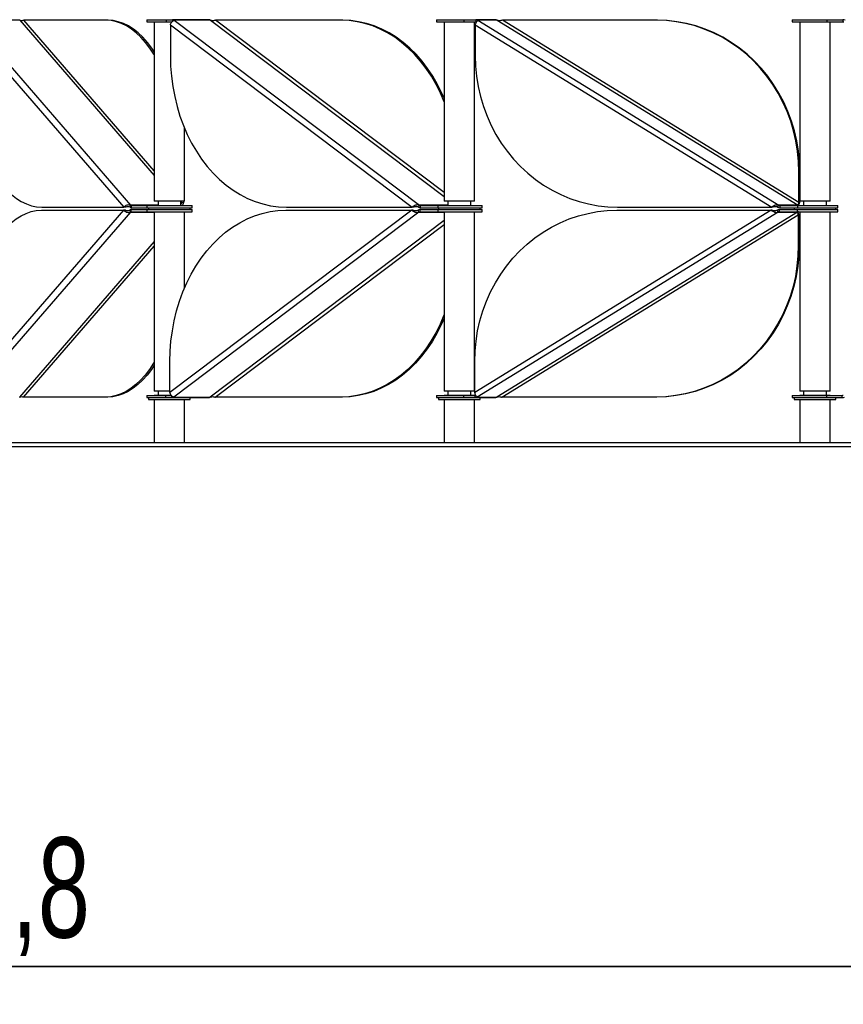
# Model space of a CAD drawing. Header units: millimetres. Extents: x 5 to 415, y 2 to 292.
# Tile 17 of 82: x 131 to 152, y 139 to 165. Entities that reach past the tile are written whole.
import ezdxf

# ---------------------------------------------------------------- set-up
doc = ezdxf.new("R2010")
doc.units = ezdxf.units.MM
doc.layers.add('CONTORNI', color=7, linetype='Continuous', lineweight=35)
doc.styles.add('SLDTEXTSTYLE1', font='TXT', dxfattribs={"width": 0.7})
doc.dimstyles.new('SLDDIMSTYLE0', dxfattribs={"dimtxt": 3.351389, "dimasz": 2, "dimexe": 0, "dimexo": 0.0625, "dimgap": 0.837847, "dimtad": 1, "dimdec": 1, "dimlfac": 20, "dimrnd": 1e-09, "dimzin": 12, "dimdsep": 46, "dimtxsty": 'SLDTEXTSTYLE1', "dimsah": 1, "dimcen": 0.09, "dimadec": 0, "dimazin": 3, "dimtfac": 1, "dimtdec": 1, "dimtofl": 0, "dimtmove": 0, "dimatfit": 3, "dimfxl": 0, "dimfrac": 2, "dimtolj": 1, "dimtzin": 12, "dimarcsym": 0})

# ---------------------------------------------------------------- blocks, each defined once
blk = doc.blocks.new('_D_1')
at = {"layer": 'CONTORNI', "color": 7}
for p, q in [((73.013, 152.892), (73.013, 139.154)), ((186.255, 152.892), (186.255, 139.154)), ((186.255, 140.154), (73.013, 140.154))]:
    blk.add_line(p, q, dxfattribs=at)
for points in [[(73.013, 140.154), (75.013, 139.904), (75.013, 140.404)], [(186.255, 140.154), (184.255, 140.404), (184.255, 139.904)]]:
    blk.add_solid(points, dxfattribs=at)
at = {"layer": 'CONTORNI', "color": 7, "insert": (124.962, 143.564), "char_height": 2.6458, "attachment_point": 1, "style": 'SLDTEXTSTYLE1'}
blk.add_mtext('2264,8', dxfattribs=at)

msp = doc.modelspace()

# ---------------------------------------------------------------- linework, layer by layer
at = {"color": 7, "linetype": 'Continuous', "lineweight": 25}
for p, q in [((129.263, 165.0273), (133.4337, 160.2132)), ((129.3819, 165.1485), (133.6127, 160.2652)), ((130.6808, 165.1485), (129.3819, 165.1485)), ((130.6808, 165.1485), (134.2362, 161.0447)), ((132.9627, 165.1485), (130.7928, 165.1485)), ((134.2362, 161.1739), (130.7928, 165.1485)), ((133.0147, 165.1485), (132.9627, 165.1485)), ((134.0362, 165.1646), (134.0362, 165.1046)), ((134.0362, 165.1646), (134.549, 165.1646)), ((134.0362, 165.1046), (134.549, 165.1046)), ((134.2362, 165.1046), (134.2362, 160.3696)), ((134.549, 165.1646), (134.549, 165.1046)), ((134.549, 165.1646), (134.714, 165.1646)), ((134.549, 165.1046), (134.7061, 165.1046)), ((134.6623, 165.0273), (141.0506, 160.2132)), ((134.6623, 165.0273), (134.6623, 164.2132)), ((134.7165, 165.1646), (134.7165, 165.1196)), ((134.7165, 165.1646), (134.7229, 165.1646)), ((135.674, 165.1646), (134.7229, 165.1646)), ((134.7624, 165.1485), (141.2426, 160.2652)), ((135.7264, 165.1485), (134.7624, 165.1485)), ((135.674, 165.1646), (135.6805, 165.1646)), ((135.7264, 165.1485), (141.8976, 160.498)), ((139.1806, 165.1485), (135.8569, 165.1485)), ((141.8976, 160.5964), (135.8569, 165.1485)), ((139.2192, 165.1485), (139.1806, 165.1485)), ((141.6976, 165.1646), (141.6976, 165.1046)), ((141.6976, 165.1646), (142.4187, 165.1646)), ((141.6976, 165.1046), (142.4187, 165.1046)), ((141.8976, 165.1046), (141.8976, 160.3696)), ((142.4187, 165.1646), (142.4187, 165.1046)), ((142.4187, 165.1646), (142.7304, 165.1646)), ((142.4187, 165.1046), (142.7308, 165.1046)), ((142.6976, 160.3696), (142.6976, 165.1046)), ((142.718, 165.0273), (150.5536, 160.2132)), ((142.718, 165.0273), (142.718, 164.2132)), ((142.7308, 165.1646), (142.7308, 165.1046)), ((142.7308, 165.1646), (142.7343, 165.1646)), ((143.2403, 165.1646), (142.7343, 165.1646)), ((142.7872, 165.1485), (150.7355, 160.2652)), ((143.3001, 165.1485), (142.7872, 165.1485)), ((143.2403, 165.1646), (143.2437, 165.1646)), ((143.3001, 165.1485), (151.2485, 160.2652)), ((151.269, 160.3344), (143.4334, 165.1485)), ((147.5101, 165.1485), (143.4334, 165.1485)), ((147.5306, 165.1485), (147.5101, 165.1485)), ((151.0948, 165.1646), (151.0948, 165.1046)), ((151.0948, 165.1646), (152.0095, 165.1646)), ((151.0948, 165.1046), (152.0095, 165.1046)), ((151.2948, 165.1046), (151.2948, 160.3696)), ((152.0095, 165.1646), (152.0095, 165.1046)), ((152.0095, 165.1646), (152.4287, 165.1646)), ((152.0095, 165.1046), (152.4287, 165.1046)), ((152.0948, 160.3696), (152.0948, 165.1046)), ((152.4287, 165.1646), (152.4287, 165.1046)), ((135.0362, 160.3696), (135.0362, 162.2986)), ((151.2895, 161.1485), (151.269, 161.1485)), ((151.269, 160.3344), (151.269, 161.1485)), ((151.2895, 160.3344), (151.2895, 161.1485)), ((133.5977, 160.2132), (133.6127, 160.2652)), ((134.3362, 160.2652), (133.6127, 160.2652)), ((133.6277, 160.2571), (133.6277, 160.1971)), ((133.6277, 160.2571), (134.0362, 160.2571)), ((134.0362, 160.2571), (134.0362, 160.1971)), ((134.0362, 160.2571), (135.2362, 160.2571)), ((134.9884, 160.3696), (134.2362, 160.3696)), ((134.3362, 160.3696), (134.3362, 160.2571)), ((134.9362, 160.2571), (134.9362, 160.3696)), ((134.9635, 160.3344), (134.9362, 160.366)), ((134.9635, 160.3344), (134.9635, 160.3696)), ((134.9635, 160.3344), (135.0155, 160.3344)), ((135.0362, 160.3696), (134.9884, 160.3696)), ((135.0155, 160.3344), (135.0155, 160.3696)), ((135.2362, 160.1971), (135.2362, 160.2571)), ((141.2196, 160.2132), (141.2426, 160.2652)), ((141.9976, 160.2652), (141.2426, 160.2652)), ((141.2656, 160.2571), (141.2656, 160.1971)), ((141.2656, 160.2571), (141.7324, 160.2571)), ((141.7324, 160.2571), (141.7324, 160.1971)), ((141.7324, 160.2571), (142.8976, 160.2571)), ((142.6498, 160.3696), (141.8976, 160.3696)), ((141.9976, 160.3696), (141.9976, 160.2571)), ((142.5976, 160.2571), (142.5976, 160.3696)), ((142.6976, 160.3696), (142.6498, 160.3696)), ((142.8976, 160.1971), (142.8976, 160.2571)), ((150.7074, 160.2132), (150.7355, 160.2652)), ((151.2485, 160.2652), (150.7355, 160.2652)), ((150.7637, 160.2571), (150.7637, 160.1971)), ((150.7637, 160.2571), (151.2324, 160.2571)), ((151.2324, 160.2571), (151.2324, 160.1971)), ((151.2324, 160.2571), (152.2948, 160.2571)), ((151.269, 160.3344), (151.2895, 160.3344)), ((152.047, 160.3696), (151.2948, 160.3696)), ((151.3948, 160.3696), (151.3948, 160.2571)), ((151.9948, 160.2571), (151.9948, 160.3696)), ((152.0948, 160.3696), (152.047, 160.3696)), ((152.2948, 160.1971), (152.2948, 160.2571)), ((133.4257, 160.1311), (129.255, 155.317)), ((133.6046, 160.0791), (129.3739, 155.1958)), ((131.2557, 160.1311), (133.4257, 160.1311)), ((131.2638, 160.2132), (133.4337, 160.2132)), ((133.4777, 160.1311), (133.4257, 160.1311)), ((133.4857, 160.2132), (133.4337, 160.2132)), ((133.6046, 160.0791), (133.5896, 160.1311)), ((133.6046, 160.0791), (134.2362, 160.0791)), ((133.6284, 160.1472), (133.6196, 160.1472)), ((133.6196, 160.1472), (133.6196, 160.0872)), ((133.6284, 160.0872), (133.6196, 160.0872)), ((133.6277, 160.1971), (134.0362, 160.1971)), ((133.6284, 160.0872), (133.6284, 160.1472)), ((133.6284, 160.1472), (134.0362, 160.1472)), ((133.6284, 160.0872), (134.0362, 160.0872)), ((134.0362, 160.1971), (135.2362, 160.1971)), ((134.0362, 160.1472), (134.0362, 160.0872)), ((134.0362, 160.1472), (135.2362, 160.1472)), ((134.0362, 160.0872), (135.2362, 160.0872)), ((134.0862, 160.1971), (134.0862, 160.1472)), ((134.2362, 160.0872), (134.2362, 155.3522)), ((141.0383, 160.1311), (134.65, 155.317)), ((141.2303, 160.0791), (134.7501, 155.1958)), ((135.0362, 158.0749), (135.0362, 160.0872)), ((135.1862, 160.1472), (135.1862, 160.1971)), ((135.2362, 160.0872), (135.2362, 160.1472)), ((137.7146, 160.1311), (141.0383, 160.1311)), ((137.7269, 160.2132), (141.0506, 160.2132)), ((141.0768, 160.1311), (141.0383, 160.1311)), ((141.0892, 160.2132), (141.0506, 160.2132)), ((141.2303, 160.0791), (141.2073, 160.1311)), ((141.2303, 160.0791), (141.8976, 160.0791)), ((141.2533, 160.1472), (141.2533, 160.0872)), ((141.2598, 160.1472), (141.2533, 160.1472)), ((141.2598, 160.0872), (141.2533, 160.0872)), ((141.2598, 160.0872), (141.2598, 160.1472)), ((141.2598, 160.1472), (141.7282, 160.1472)), ((141.2598, 160.0872), (141.7282, 160.0872)), ((141.2656, 160.1971), (141.7324, 160.1971)), ((141.7282, 160.1472), (141.7282, 160.0872)), ((141.7282, 160.1472), (142.8976, 160.1472)), ((141.7282, 160.0872), (142.8976, 160.0872)), ((141.7324, 160.1971), (142.8976, 160.1971)), ((141.7476, 160.1971), (141.7476, 160.1472)), ((141.8976, 160.0872), (141.8976, 155.3522)), ((142.6976, 155.3522), (142.6976, 160.0872)), ((150.5384, 160.1311), (142.7029, 155.317)), ((150.7204, 160.0791), (142.7721, 155.1958)), ((142.8476, 160.1472), (142.8476, 160.1971)), ((142.8976, 160.0872), (142.8976, 160.1472)), ((151.2334, 160.0791), (143.285, 155.1958)), ((143.4183, 155.1958), (151.2539, 160.0098)), ((146.4617, 160.1311), (150.5384, 160.1311)), ((146.4768, 160.2132), (150.5536, 160.2132)), ((150.559, 160.1311), (150.5384, 160.1311)), ((150.5741, 160.2132), (150.5536, 160.2132)), ((150.7204, 160.0791), (150.6922, 160.1311)), ((150.7204, 160.0791), (151.2334, 160.0791)), ((150.7486, 160.1472), (150.7486, 160.0872)), ((150.7521, 160.1472), (150.7486, 160.1472)), ((150.7521, 160.0872), (150.7486, 160.0872)), ((150.7521, 160.0872), (150.7521, 160.1472)), ((150.756, 160.1472), (151.2243, 160.1472)), ((150.756, 160.0872), (151.2243, 160.0872)), ((150.7637, 160.1971), (151.2324, 160.1971)), ((151.1448, 160.1971), (151.1448, 160.1472)), ((151.2243, 160.1472), (151.2243, 160.0872)), ((151.2243, 160.1472), (152.2948, 160.1472)), ((151.2243, 160.0872), (152.2948, 160.0872)), ((151.2324, 160.1971), (152.2948, 160.1971)), ((151.2539, 160.0098), (151.2744, 160.0098)), ((151.2539, 160.0098), (151.2539, 159.1958)), ((151.2744, 160.0098), (151.2744, 159.1958)), ((151.2948, 160.0872), (151.2948, 155.3522)), ((152.0948, 155.3522), (152.0948, 160.0872)), ((152.2448, 160.1472), (152.2448, 160.1971)), ((152.2948, 160.0872), (152.2948, 160.1472)), ((141.8976, 159.8555), (135.7141, 155.1958)), ((135.8446, 155.1958), (141.8976, 159.7572)), ((134.2362, 159.3089), (130.6727, 155.1958)), ((151.2744, 159.1958), (151.2539, 159.1958)), ((130.7847, 155.1958), (134.2362, 159.1796)), ((134.65, 155.317), (134.65, 156.1311)), ((142.7029, 155.317), (142.7029, 156.1311)), ((134.65, 155.3522), (134.2362, 155.3522)), ((134.3362, 155.3522), (134.3362, 155.2421)), ((142.3557, 155.3522), (141.8976, 155.3522)), ((141.9976, 155.3522), (141.9976, 155.2421)), ((142.6976, 155.3522), (142.3557, 155.3522)), ((142.5976, 155.2421), (142.5976, 155.3522)), ((151.7529, 155.3522), (151.2948, 155.3522)), ((151.3948, 155.3522), (151.3948, 155.2421)), ((152.0948, 155.3522), (151.7529, 155.3522)), ((151.9948, 155.2421), (151.9948, 155.3522)), ((132.9547, 155.1958), (130.7847, 155.1958)), ((133.0066, 155.1958), (132.9547, 155.1958)), ((134.0362, 155.2397), (134.0362, 155.1797)), ((134.0362, 155.2397), (134.5363, 155.2397)), ((134.0362, 155.1797), (134.5363, 155.1797)), ((134.0862, 155.1797), (134.0862, 155.1297)), ((134.0862, 155.1297), (134.4392, 155.1297)), ((134.2362, 155.2421), (134.2362, 155.2397)), ((134.2362, 155.2421), (134.6362, 155.2421)), ((134.2362, 155.1297), (134.2362, 153.9921)), ((134.4392, 155.1297), (135.1862, 155.1297)), ((134.5363, 155.2397), (134.5363, 155.1797)), ((134.5363, 155.2397), (134.6943, 155.2397)), ((134.5363, 155.1797), (134.7041, 155.1797)), ((134.6362, 155.2421), (134.6901, 155.2421)), ((134.7041, 155.1797), (134.7041, 155.2241)), ((134.7041, 155.1797), (135.6682, 155.1797)), ((134.7501, 155.1958), (135.7141, 155.1958)), ((135.0362, 153.9921), (135.0362, 155.1297)), ((135.1862, 155.1297), (135.1862, 155.1797)), ((139.1683, 155.1958), (135.8446, 155.1958)), ((139.2069, 155.1958), (139.1683, 155.1958)), ((141.6976, 155.2397), (141.6976, 155.1797)), ((141.6976, 155.2397), (142.406, 155.2397)), ((141.6976, 155.1797), (142.406, 155.1797)), ((141.7476, 155.1797), (141.7476, 155.1297)), ((141.7476, 155.1297), (142.2881, 155.1297)), ((141.8976, 155.2421), (141.8976, 155.2397)), ((141.8976, 155.2421), (142.2976, 155.2421)), ((141.8976, 155.1297), (141.8976, 153.9921)), ((142.2881, 155.1297), (142.8476, 155.1297)), ((142.2976, 155.2421), (142.6976, 155.2421)), ((142.406, 155.2397), (142.406, 155.1797)), ((142.406, 155.2397), (142.7157, 155.2397)), ((142.406, 155.1797), (142.7157, 155.1797)), ((142.6976, 155.2397), (142.6976, 155.2421)), ((142.6976, 153.9921), (142.6976, 155.1297)), ((142.7157, 155.1797), (142.7157, 155.2397)), ((142.7157, 155.1797), (143.2286, 155.1797)), ((142.7721, 155.1958), (143.285, 155.1958)), ((142.8476, 155.1297), (142.8476, 155.1797)), ((147.495, 155.1958), (143.4183, 155.1958)), ((147.5155, 155.1958), (147.495, 155.1958)), ((151.0948, 155.2397), (151.0948, 155.1797)), ((151.0948, 155.2397), (151.9985, 155.2397)), ((151.0948, 155.1797), (151.9985, 155.1797)), ((151.1448, 155.1797), (151.1448, 155.1297)), ((151.1448, 155.1297), (151.8739, 155.1297)), ((151.2948, 155.2421), (151.2948, 155.2397)), ((151.2948, 155.2421), (151.6948, 155.2421)), ((151.2948, 155.1297), (151.2948, 153.9921)), ((151.6948, 155.2421), (152.0948, 155.2421)), ((151.8739, 155.1297), (152.2448, 155.1297)), ((151.9985, 155.2397), (151.9985, 155.1797)), ((151.9985, 155.2397), (152.4126, 155.2397)), ((151.9985, 155.1797), (152.4126, 155.1797)), ((152.0948, 155.2397), (152.0948, 155.2421)), ((152.0948, 153.9921), (152.0948, 155.1297)), ((152.2448, 155.1297), (152.2448, 155.1797)), ((152.4126, 155.1797), (152.4126, 155.2397)), ((127.2852, 153.9921), (186.1043, 153.9921)), ((127.2852, 153.8921), (186.1043, 153.8921))]:
    msp.add_line(p, q, dxfattribs=at)
at = {"color": 7, "linetype": 'Continuous', "lineweight": 25, "flags": 128}
for points in [[(134.2362, 164.2337), (134.2254, 164.2514), (134.1165, 164.4164), (134.0023, 164.5662), (133.8832, 164.7001), (133.7598, 164.8174), (133.6327, 164.9176), (133.5025, 165.0002), (133.3698, 165.0649), (133.2352, 165.1113), (133.0993, 165.1392), (132.9627, 165.1485)], [(134.2362, 164.3165), (134.1685, 164.4164), (134.0542, 164.5662), (133.9352, 164.7001), (133.8118, 164.8174), (133.6847, 164.9176), (133.5545, 165.0002), (133.4217, 165.0649), (133.2871, 165.1113), (133.1512, 165.1392), (133.0147, 165.1485)], [(141.8976, 162.9989), (141.7991, 163.2269), (141.6843, 163.4552), (141.5579, 163.6729), (141.4203, 163.8787), (141.2724, 164.0719), (141.1146, 164.2514), (140.9479, 164.4164), (140.7729, 164.5662), (140.5905, 164.7001), (140.4016, 164.8174), (140.2069, 164.9176), (140.0074, 165.0002), (139.8041, 165.0649), (139.5979, 165.1113), (139.3898, 165.1392), (139.1806, 165.1485)], [(141.8976, 163.0923), (141.8376, 163.2269), (141.7229, 163.4552), (141.5964, 163.6729), (141.4589, 163.8787), (141.3109, 164.0719), (141.1532, 164.2514), (140.9865, 164.4164), (140.8115, 164.5662), (140.6291, 164.7001), (140.4401, 164.8174), (140.2455, 164.9176), (140.046, 165.0002), (139.8427, 165.0649), (139.6365, 165.1113), (139.4283, 165.1392), (139.2192, 165.1485)], [(151.269, 161.1485), (151.2602, 161.4215), (151.234, 161.6932), (151.1904, 161.9623), (151.1296, 162.2277), (151.052, 162.488), (150.9578, 162.7421), (150.8476, 162.9888), (150.7218, 163.2269), (150.581, 163.4552), (150.4259, 163.6729), (150.2572, 163.8787), (150.0757, 164.0719), (149.8823, 164.2514), (149.6778, 164.4164), (149.4632, 164.5662), (149.2394, 164.7001), (149.0077, 164.8174), (148.7689, 164.9176), (148.5242, 165.0002), (148.2749, 165.0649), (148.022, 165.1113), (147.7666, 165.1392), (147.5101, 165.1485)], [(151.2895, 161.1485), (151.2807, 161.4215), (151.2545, 161.6932), (151.2109, 161.9623), (151.1501, 162.2277), (151.0725, 162.488), (150.9783, 162.7421), (150.8681, 162.9888), (150.7423, 163.2269), (150.6015, 163.4552), (150.4464, 163.6729), (150.2778, 163.8787), (150.0963, 164.0719), (149.9028, 164.2514), (149.6983, 164.4164), (149.4837, 164.5662), (149.26, 164.7001), (149.0282, 164.8174), (148.7894, 164.9176), (148.5448, 165.0002), (148.2954, 165.0649), (148.0425, 165.1113), (147.7871, 165.1392), (147.5306, 165.1485)], [(129.263, 164.2132), (129.2677, 163.9402), (129.2816, 163.6685), (129.3048, 163.3994), (129.3372, 163.134), (129.3785, 162.8737), (129.4286, 162.6196), (129.4873, 162.3729), (129.5543, 162.1349), (129.6292, 161.9065), (129.7117, 161.6888), (129.8015, 161.483), (129.8981, 161.2898), (130.0011, 161.1103), (130.11, 160.9453), (130.2242, 160.7955), (130.3433, 160.6617), (130.4667, 160.5443), (130.5938, 160.4441), (130.724, 160.3615), (130.8567, 160.2969), (130.9913, 160.2504), (131.1272, 160.2225), (131.2638, 160.2132)], [(134.6623, 164.2132), (134.6695, 163.9402), (134.6909, 163.6685), (134.7264, 163.3994), (134.776, 163.134), (134.8393, 162.8737), (134.916, 162.6196), (135.0059, 162.3729), (135.1085, 162.1349), (135.2232, 161.9065), (135.3497, 161.6888), (135.4872, 161.483), (135.6352, 161.2898), (135.7929, 161.1103), (135.9596, 160.9453), (136.1346, 160.7955), (136.317, 160.6617), (136.506, 160.5443), (136.7006, 160.4441), (136.9001, 160.3615), (137.1034, 160.2969), (137.3096, 160.2504), (137.5178, 160.2225), (137.7269, 160.2132)], [(142.718, 164.2132), (142.7267, 163.9402), (142.753, 163.6685), (142.7966, 163.3994), (142.8574, 163.134), (142.935, 162.8737), (143.0292, 162.6196), (143.1394, 162.3729), (143.2652, 162.1349), (143.406, 161.9065), (143.561, 161.6888), (143.7297, 161.483), (143.9112, 161.2898), (144.1047, 161.1103), (144.3092, 160.9453), (144.5238, 160.7955), (144.7475, 160.6617), (144.9793, 160.5443), (145.2181, 160.4441), (145.4627, 160.3615), (145.7121, 160.2969), (145.965, 160.2504), (146.2203, 160.2225), (146.4768, 160.2132)], [(129.255, 156.1311), (129.2596, 156.4041), (129.2736, 156.6757), (129.2968, 156.9449), (129.3291, 157.2103), (129.3705, 157.4706), (129.4206, 157.7247), (129.4793, 157.9713), (129.5462, 158.2094), (129.6212, 158.4378), (129.7037, 158.6554), (129.7935, 158.8613), (129.8901, 159.0544), (129.9931, 159.2339), (130.1019, 159.399), (130.2162, 159.5488), (130.3352, 159.6826), (130.4586, 159.7999), (130.5857, 159.9001), (130.7159, 159.9828), (130.8487, 160.0474), (130.9833, 160.0938), (131.1192, 160.1218), (131.2557, 160.1311)], [(134.65, 156.1311), (134.6572, 156.4041), (134.6786, 156.6757), (134.7141, 156.9449), (134.7637, 157.2103), (134.827, 157.4706), (134.9037, 157.7247), (134.9936, 157.9713), (135.0962, 158.2094), (135.2109, 158.4378), (135.3374, 158.6554), (135.4749, 158.8613), (135.6228, 159.0544), (135.7806, 159.2339), (135.9473, 159.399), (136.1223, 159.5488), (136.3047, 159.6826), (136.4937, 159.7999), (136.6883, 159.9001), (136.8878, 159.9828), (137.0911, 160.0474), (137.2973, 160.0938), (137.5054, 160.1218), (137.7146, 160.1311)], [(142.7029, 156.1311), (142.7116, 156.4041), (142.7379, 156.6757), (142.7815, 156.9449), (142.8423, 157.2103), (142.9199, 157.4706), (143.0141, 157.7247), (143.1243, 157.9713), (143.2501, 158.2094), (143.3908, 158.4378), (143.5459, 158.6554), (143.7146, 158.8613), (143.8961, 159.0544), (144.0896, 159.2339), (144.2941, 159.399), (144.5087, 159.5488), (144.7324, 159.6826), (144.9642, 159.7999), (145.203, 159.9001), (145.4476, 159.9828), (145.697, 160.0474), (145.9499, 160.0938), (146.2052, 160.1218), (146.4617, 160.1311)], [(151.2539, 159.1958), (151.2451, 158.9228), (151.2189, 158.6511), (151.1753, 158.3819), (151.1145, 158.1166), (151.0368, 157.8562), (150.9427, 157.6022), (150.8325, 157.3555), (150.7067, 157.1174), (150.5659, 156.889), (150.4108, 156.6714), (150.2421, 156.4655), (150.0606, 156.2724), (149.8672, 156.0929), (149.6627, 155.9279), (149.4481, 155.7781), (149.2243, 155.6442), (148.9925, 155.5269), (148.7538, 155.4267), (148.5091, 155.3441), (148.2598, 155.2794), (148.0068, 155.233), (147.7515, 155.2051), (147.495, 155.1958)], [(151.2744, 159.1958), (151.2656, 158.9228), (151.2394, 158.6511), (151.1958, 158.3819), (151.135, 158.1166), (151.0574, 157.8562), (150.9632, 157.6022), (150.853, 157.3555), (150.7272, 157.1174), (150.5864, 156.889), (150.4313, 156.6714), (150.2626, 156.4655), (150.0812, 156.2724), (149.8877, 156.0929), (149.6832, 155.9279), (149.4686, 155.7781), (149.2449, 155.6442), (149.0131, 155.5269), (148.7743, 155.4267), (148.5297, 155.3441), (148.2803, 155.2794), (148.0274, 155.233), (147.772, 155.2051), (147.5155, 155.1958)], [(141.8976, 157.3765), (141.8893, 157.3555), (141.7867, 157.1174), (141.672, 156.889), (141.5455, 156.6714), (141.408, 156.4655), (141.26, 156.2724), (141.1023, 156.0929), (140.9356, 155.9279), (140.7606, 155.7781), (140.5782, 155.6442), (140.3892, 155.5269), (140.1946, 155.4267), (139.9951, 155.3441), (139.7918, 155.2794), (139.5856, 155.233), (139.3775, 155.2051), (139.1683, 155.1958)], [(141.8976, 157.2812), (141.8253, 157.1174), (141.7105, 156.889), (141.5841, 156.6714), (141.4466, 156.4655), (141.2986, 156.2724), (141.1409, 156.0929), (140.9742, 155.9279), (140.7992, 155.7781), (140.6168, 155.6442), (140.4278, 155.5269), (140.2331, 155.4267), (140.0337, 155.3441), (139.8304, 155.2794), (139.6242, 155.233), (139.416, 155.2051), (139.2069, 155.1958)], [(134.2362, 156.1239), (134.2173, 156.0929), (134.1085, 155.9279), (133.9943, 155.7781), (133.8752, 155.6442), (133.7518, 155.5269), (133.6247, 155.4267), (133.4945, 155.3441), (133.3617, 155.2794), (133.2271, 155.233), (133.0912, 155.2051), (132.9547, 155.1958)], [(134.2362, 156.0402), (134.1604, 155.9279), (134.0462, 155.7781), (133.9271, 155.6442), (133.8037, 155.5269), (133.6767, 155.4267), (133.5464, 155.3441), (133.4137, 155.2794), (133.2791, 155.233), (133.1432, 155.2051), (133.0066, 155.1958)]]:
    msp.add_lwpolyline(points, dxfattribs=at)
at = {"color": 7, "linetype": 'Continuous', "lineweight": 25}
for centre, radius, start, end in [((134.7156, 165.0883), 0.0763, 52.10594, 89.34065), ((135.6796, 165.0883), 0.0763, 52.10594, 89.34065), ((142.7306, 165.057), 0.1076, 58.27815, 89.89215), ((142.7308, 165.0512), 0.0534, 68.28904, 89.9581), ((143.2435, 165.057), 0.1076, 58.27815, 89.89215), ((152.4287, 165.0446), 0.12, 60, 90), ((152.4287, 165.0446), 0.06, 60, 90), ((133.6289, 160.2774), 0.0203, 217.0845, 266.56058), ((141.2661, 160.2952), 0.0381, 232.10594, 269.34065), ((150.7638, 160.3109), 0.0538, 238.27815, 269.89215), ((151.2768, 160.3109), 0.0538, 238.27815, 269.89215), ((133.6221, 160.1066), 0.0407, 93.43942, 142.9155), ((133.6301, 160.2377), 0.0407, 217.0845, 266.56058), ((133.6209, 160.0669), 0.0203, 93.43942, 142.9155), ((141.2542, 160.0709), 0.0763, 90.65935, 127.89406), ((141.2665, 160.2734), 0.0763, 232.10594, 269.34065), ((141.2537, 160.049), 0.0381, 90.65935, 127.89406), ((150.7488, 160.0395), 0.1076, 90.10785, 121.72185), ((150.7639, 160.3047), 0.1076, 238.27815, 269.89215), ((150.7487, 160.0334), 0.0538, 90.10785, 121.72185), ((151.2617, 160.0334), 0.0538, 90.10785, 121.72185), ((134.7033, 155.2559), 0.0763, 270.65935, 307.89406), ((135.6673, 155.2559), 0.0763, 270.65935, 307.89406), ((142.7157, 155.2931), 0.0534, 270.04307, 292.09917), ((142.7155, 155.2873), 0.1076, 270.10785, 301.72185), ((143.2284, 155.2873), 0.1076, 270.10785, 301.72185), ((152.4126, 155.2997), 0.06, 270, 300), ((152.4126, 155.2997), 0.12, 270, 300)]:
    msp.add_arc(centre, radius, start, end, dxfattribs=at)
for points, knots in [([(130.7928, 165.1485), (130.7841, 165.1453), (130.7669, 165.139), (130.7275, 165.136), (130.6975, 165.1419), (130.6824, 165.1479), (130.6808, 165.1485)], [0, 0, 0, 0, 0.3201967, 0.6410914, 0.961986, 1, 1, 1, 1]), ([(134.6623, 165.0273), (134.6668, 165.0404), (134.6757, 165.0667), (134.6984, 165.102), (134.7239, 165.1293), (134.7464, 165.1443), (134.7581, 165.1474), (134.7624, 165.1485)], [0, 0, 0, 0, 0.2182973, 0.4366061, 0.6549149, 0.8732236, 1, 1, 1, 1]), ([(135.8569, 165.1485), (135.8448, 165.1453), (135.8204, 165.139), (135.7753, 165.136), (135.7436, 165.1419), (135.7281, 165.1479), (135.7264, 165.1485)], [0, 0, 0, 0, 0.32019668, 0.6410914, 0.96198601, 1, 1, 1, 1]), ([(142.718, 165.0273), (142.7228, 165.0404), (142.7326, 165.0667), (142.7508, 165.102), (142.7682, 165.1293), (142.7807, 165.1443), (142.7854, 165.1474), (142.7872, 165.1485)], [0, 0, 0, 0, 0.21829734, 0.43660611, 0.65491491, 0.8732236, 1, 1, 1, 1]), ([(143.4334, 165.1485), (143.4191, 165.1453), (143.3906, 165.139), (143.3452, 165.136), (143.3156, 165.1419), (143.3016, 165.1479), (143.3001, 165.1485)], [0, 0, 0, 0, 0.3201967, 0.6410914, 0.961986, 1, 1, 1, 1]), ([(133.6127, 160.2652), (133.5952, 160.2679), (133.5602, 160.2734), (133.5085, 160.263), (133.4626, 160.2419), (133.4436, 160.223), (133.4337, 160.2132)], [0, 0, 0, 0, 0.2453754, 0.4909149, 0.7364551, 1, 1, 1, 1]), ([(134.9362, 160.2803), (134.9384, 160.2821), (134.9458, 160.2881), (134.9557, 160.3042), (134.9619, 160.3214), (134.9632, 160.3317), (134.9635, 160.3344)], [0, 0, 0, 0, 0.1513205, 0.5095553, 0.8677898, 1, 1, 1, 1]), ([(134.9742, 160.2571), (134.9798, 160.2628), (134.995, 160.2784), (135.0088, 160.3062), (135.0137, 160.3269), (135.0155, 160.3344)], [0, 0, 0, 0, 0.2685931, 0.7312978, 1, 1, 1, 1]), ([(141.2426, 160.2652), (141.2264, 160.2679), (141.194, 160.2734), (141.1416, 160.263), (141.0908, 160.2419), (141.0643, 160.223), (141.0506, 160.2132)], [0, 0, 0, 0, 0.2453754, 0.4909149, 0.7364551, 1, 1, 1, 1]), ([(150.7355, 160.2652), (150.7225, 160.2679), (150.6965, 160.2734), (150.6498, 160.263), (150.6002, 160.2419), (150.5695, 160.223), (150.5536, 160.2132)], [0, 0, 0, 0, 0.2453754, 0.4909149, 0.7364551, 1, 1, 1, 1]), ([(151.2485, 160.2652), (151.2491, 160.2671), (151.2505, 160.2711), (151.2559, 160.2852), (151.2621, 160.3039), (151.2667, 160.3214), (151.2685, 160.3317), (151.269, 160.3344)], [0, 0, 0, 0, 0.2289275, 0.457855, 0.686699, 0.9155428, 1, 1, 1, 1]), ([(151.2585, 160.2648), (151.2604, 160.2681), (151.2682, 160.2813), (151.2795, 160.3063), (151.2868, 160.3269), (151.2895, 160.3344)], [0, 0, 0, 0, 0.172565, 0.6960192, 1, 1, 1, 1]), ([(133.4257, 160.1311), (133.4347, 160.122), (133.4528, 160.1037), (133.4969, 160.0825), (133.5495, 160.0708), (133.5858, 160.0763), (133.6046, 160.0791)], [0, 0, 0, 0, 0.2453754, 0.4909149, 0.7364551, 1, 1, 1, 1]), ([(133.4777, 160.1311), (133.4863, 160.1279), (133.5035, 160.1216), (133.5429, 160.1186), (133.5729, 160.1244), (133.588, 160.1304), (133.5896, 160.1311)], [0, 0, 0, 0, 0.3201967, 0.6410914, 0.961986, 1, 1, 1, 1]), ([(133.5977, 160.2132), (133.5838, 160.2174), (133.556, 160.226), (133.5163, 160.2233), (133.4949, 160.2171), (133.4866, 160.2136), (133.4857, 160.2132)], [0, 0, 0, 0, 0.3201967, 0.6410914, 0.961986, 1, 1, 1, 1]), ([(141.0383, 160.1311), (141.0509, 160.122), (141.0763, 160.1037), (141.1254, 160.0825), (141.179, 160.0708), (141.2128, 160.0763), (141.2303, 160.0791)], [0, 0, 0, 0, 0.2453754, 0.4909149, 0.7364551, 1, 1, 1, 1]), ([(141.0768, 160.1311), (141.089, 160.1279), (141.1134, 160.1216), (141.1585, 160.1186), (141.1902, 160.1244), (141.2057, 160.1304), (141.2073, 160.1311)], [0, 0, 0, 0, 0.3201967, 0.6410914, 0.961986, 1, 1, 1, 1]), ([(141.2196, 160.2132), (141.2052, 160.2174), (141.1764, 160.226), (141.1312, 160.2233), (141.1031, 160.2171), (141.0905, 160.2136), (141.0892, 160.2132)], [0, 0, 0, 0, 0.32019668, 0.6410914, 0.96198601, 1, 1, 1, 1]), ([(150.5384, 160.1311), (150.5532, 160.122), (150.5827, 160.1037), (150.6311, 160.0825), (150.6793, 160.0708), (150.7064, 160.0763), (150.7204, 160.0791)], [0, 0, 0, 0, 0.2453754, 0.4909149, 0.7364551, 1, 1, 1, 1]), ([(150.559, 160.1311), (150.5732, 160.1279), (150.6018, 160.1216), (150.6472, 160.1186), (150.6768, 160.1244), (150.6908, 160.1304), (150.6922, 160.1311)], [0, 0, 0, 0, 0.3201967, 0.6410914, 0.961986, 1, 1, 1, 1]), ([(150.7074, 160.2132), (150.6942, 160.2174), (150.6678, 160.226), (150.6225, 160.2233), (150.5911, 160.2171), (150.5757, 160.2136), (150.5741, 160.2132)], [0, 0, 0, 0, 0.3201967, 0.6410914, 0.961986, 1, 1, 1, 1]), ([(151.2539, 160.0098), (151.2524, 160.0174), (151.2494, 160.0325), (151.243, 160.0528), (151.2373, 160.0685), (151.2341, 160.0764), (151.2335, 160.0785), (151.2334, 160.0791)], [0, 0, 0, 0, 0.2289275, 0.457855, 0.686699, 0.9155428, 1, 1, 1, 1]), ([(151.2744, 160.0098), (151.2695, 160.0231), (151.2604, 160.048), (151.2492, 160.0691), (151.2439, 160.0789)], [0, 0, 0, 0, 0.533436, 1, 1, 1, 1]), ([(134.7501, 155.1958), (134.7424, 155.1982), (134.7271, 155.2031), (134.7005, 155.2254), (134.6761, 155.2563), (134.6589, 155.2887), (134.6524, 155.3094), (134.65, 155.317)], [0, 0, 0, 0, 0.21829734, 0.43660611, 0.65491491, 0.8732236, 1, 1, 1, 1]), ([(142.7721, 155.1958), (142.7688, 155.1982), (142.7622, 155.2031), (142.7459, 155.2254), (142.728, 155.2563), (142.7129, 155.2887), (142.7056, 155.3094), (142.7029, 155.317)], [0, 0, 0, 0, 0.2182973, 0.4366061, 0.6549149, 0.8732236, 1, 1, 1, 1]), ([(130.6727, 155.1958), (130.6866, 155.2), (130.7144, 155.2085), (130.7541, 155.2059), (130.7755, 155.1997), (130.7838, 155.1961), (130.7847, 155.1958)], [0, 0, 0, 0, 0.32019668, 0.6410914, 0.96198601, 1, 1, 1, 1]), ([(135.7141, 155.1958), (135.7285, 155.2), (135.7574, 155.2085), (135.8025, 155.2059), (135.8306, 155.1997), (135.8433, 155.1961), (135.8446, 155.1958)], [0, 0, 0, 0, 0.3201967, 0.6410914, 0.961986, 1, 1, 1, 1]), ([(143.285, 155.1958), (143.2982, 155.2), (143.3246, 155.2085), (143.3699, 155.2059), (143.4012, 155.1997), (143.4167, 155.1961), (143.4183, 155.1958)], [0, 0, 0, 0, 0.3201967, 0.6410914, 0.961986, 1, 1, 1, 1])]:
    msp.add_open_spline(points, degree=3, knots=knots, dxfattribs=at)

# ---------------------------------------------------------------- dimensions: what is measured, and where the dimension line sits
at = {"layer": 'CONTORNI', "color": 7}
dim = msp.add_linear_dim(base=(73.0131, 140.1538), p1=(186.2553, 153.8921), p2=(73.0131, 153.8921), dimstyle='SLDDIMSTYLE0', dxfattribs=at)
dim.commit()
dim.dimension.update_dxf_attribs({"geometry": '_D_1', "text_midpoint": (130.2558, 140.1538), "dimtype": 160})

doc.saveas('drawing.dxf')
